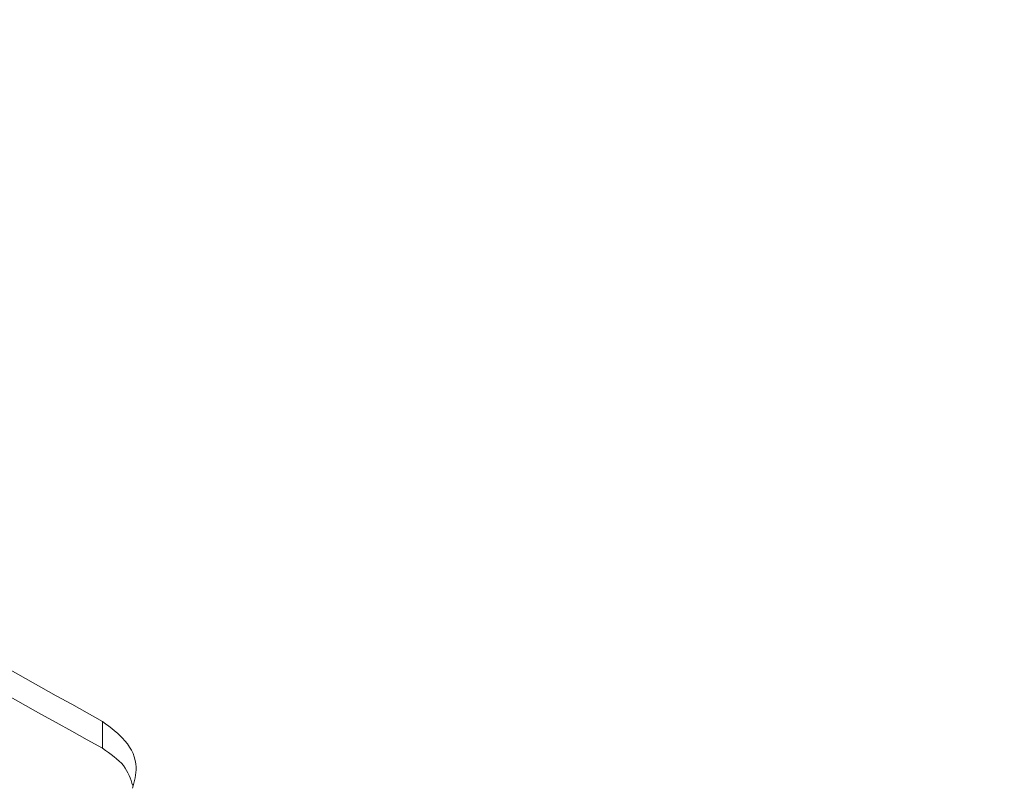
# Model space of a CAD drawing. Header units: millimetres. Extents: x 0 to 1260, y 0 to 891.
# Tile 75 of 89: x 992 to 1004, y 772 to 781. Entities that reach past the tile are written whole.
import ezdxf

# ---------------------------------------------------------------- set-up
doc = ezdxf.new("R2010")
doc.units = ezdxf.units.MM
doc.header["$LTSCALE"] = 3

msp = doc.modelspace()

# ---------------------------------------------------------------- linework, layer by layer
at = {"color": 7, "linetype": 'Continuous', "lineweight": 15}
msp.add_line((993.053, 772.415), (993.053, 772.741), dxfattribs=at)
at = {"color": 7, "linetype": 'Continuous', "lineweight": 15, "flags": 128}
for points in [[(993.053, 772.741), (992.865, 772.846), (992.678, 772.95), (992.491, 773.054), (992.304, 773.158), (992.117, 773.262), (991.93, 773.366), (991.743, 773.469), (991.555, 773.573)], [(991.555, 773.246), (991.743, 773.143), (991.93, 773.039), (992.117, 772.935), (992.304, 772.831), (992.491, 772.727), (992.678, 772.623), (992.865, 772.519), (993.053, 772.415)]]:
    msp.add_lwpolyline(points, dxfattribs=at)
at = {"color": 7, "linetype": 'Continuous', "lineweight": 15}
for points, knots in [([(973.943, 707.328), (977.353, 708.212), (984.181, 709.983), (994.298, 712.798), (1004.205, 715.846), (1013.76, 719.224), (1022.385, 722.795), (1029.91, 726.631), (1036.362, 730.634), (1042.253, 734.919), (1048.034, 739.8), (1053.747, 745.234), (1059.717, 751.099), (1065.841, 756.905), (1072.443, 762.517), (1079.595, 767.598), (1087.351, 772.05), (1095.376, 775.998), (1103.82, 779.65), (1112.712, 783.129), (1121.962, 786.491), (1128.326, 788.69), (1131.508, 789.79)], [0, 0, 0, 0, 0.051658, 0.103451, 0.155176, 0.206737, 0.2582, 0.301639, 0.345242, 0.388927, 0.432477, 0.486699, 0.541062, 0.59534, 0.64939, 0.703348, 0.751777, 0.800326, 0.848961, 0.897507, 0.948751, 1, 1, 1, 1]), ([(1131.609, 789.559), (1128.426, 788.477), (1122.059, 786.314), (1114.856, 783.731), (1107.233, 780.851), (1099.277, 777.642), (1090.877, 773.726), (1084.558, 770.344), (1079.28, 767.211), (1073.746, 763.363), (1068.101, 758.777), (1061.979, 753.206), (1055.359, 746.678), (1048.493, 740.08), (1041.825, 734.403), (1035.257, 729.634), (1027.705, 725.274), (1018.793, 721.105), (1008.673, 717.22), (997.441, 713.572), (985.856, 710.226), (977.968, 708.134), (974.023, 707.088)], [0, 0, 0, 0, 0.051216, 0.102447, 0.117423, 0.177348, 0.236657, 0.266552, 0.296442, 0.341252, 0.386149, 0.431032, 0.499132, 0.567219, 0.615226, 0.663196, 0.712798, 0.762427, 0.821385, 0.88038, 0.940184, 1, 1, 1, 1]), ([(974.284, 705.612), (977.729, 706.386), (984.621, 707.937), (994.711, 710.382), (1004.499, 713.017), (1013.534, 715.806), (1021.881, 718.842), (1029.545, 722.145), (1036.685, 725.946), (1042.556, 729.859), (1047.393, 733.631), (1052.792, 738.294), (1059.058, 744.311), (1066.407, 751.596), (1072.914, 757.532), (1078.672, 762.055), (1083.32, 765.308), (1088.328, 768.407), (1094.712, 771.978), (1102.611, 775.915), (1112.105, 780.146), (1121.904, 784.187), (1128.578, 786.791), (1131.917, 788.094)], [0, 0, 0, 0, 0.05109, 0.1022, 0.151087, 0.200104, 0.243454, 0.28707, 0.331827, 0.377103, 0.410479, 0.443864, 0.510992, 0.578065, 0.64519, 0.678554, 0.712014, 0.745785, 0.77965, 0.83443, 0.889394, 0.944676, 1, 1, 1, 1]), ([(1017.236, 748.041), (1014.588, 748.865), (1009.272, 750.519), (1001.658, 753.465), (994.354, 756.755), (988.038, 760.117), (982.695, 763.406), (978.203, 766.558), (974.119, 769.868), (970.477, 773.274), (968.468, 775.613), (967.478, 776.766)], [0, 0, 0, 0, 0.121601, 0.244244, 0.371536, 0.500042, 0.598872, 0.698265, 0.799415, 0.901167, 1, 1, 1, 1]), ([(1017.369, 748.191), (1014.933, 748.967), (1010.043, 750.525), (1003.043, 753.232), (996.321, 756.206), (990.055, 759.413), (984.304, 762.8), (979.068, 766.357), (974.333, 770.117), (970.556, 773.636), (968.548, 775.918), (967.73, 776.847)], [0, 0, 0, 0, 0.112907, 0.226593, 0.342745, 0.459753, 0.572661, 0.686357, 0.80253, 0.919556, 1, 1, 1, 1]), ([(1017.144, 747.273), (1015.157, 747.898), (1010.688, 749.305), (1004.037, 751.795), (997.194, 754.726), (990.696, 757.936), (984.689, 761.35), (979.23, 764.923), (974.334, 768.646), (969.915, 772.549), (967.488, 775.274), (966.269, 776.642)], [0, 0, 0, 0, 0.089518, 0.201425, 0.314111, 0.429233, 0.545192, 0.656896, 0.769364, 0.884258, 1, 1, 1, 1]), ([(966.382, 776.71), (967.555, 775.392), (969.908, 772.747), (974.241, 768.889), (979.164, 765.119), (984.647, 761.522), (990.596, 758.133), (996.988, 754.954), (1003.886, 751.98), (1010.659, 749.435), (1015.213, 748.001), (1017.196, 747.376)], [0, 0, 0, 0, 0.111688, 0.224157, 0.339066, 0.454808, 0.566729, 0.679415, 0.794527, 0.910482, 1, 1, 1, 1]), ([(993.416, 771.929), (993.44, 772.014), (993.494, 772.209), (993.37, 772.503), (993.153, 772.666), (993.053, 772.741)], [0, 0, 0, 0, 0.295177, 0.674399, 1, 1, 1, 1]), ([(993.053, 772.415), (993.149, 772.348), (993.339, 772.214), (993.394, 772.045), (993.421, 771.961)], [0, 0, 0, 0, 0.5042769, 1, 1, 1, 1])]:
    msp.add_open_spline(points, degree=3, knots=knots, dxfattribs=at)
at = {"color": 8, "linetype": 'Continuous', "lineweight": 15}
msp.add_open_spline([(1130.086, 787.112), (1127.126, 785.974), (1120.558, 783.448), (1110.572, 779.34), (1100.274, 774.692), (1090.672, 769.733), (1081.94, 764.405), (1073.936, 758.343), (1066.485, 751.557), (1059.96, 745.086), (1054.142, 739.46), (1048.896, 734.733), (1043.242, 730.225), (1036.99, 726.052), (1029.998, 722.258), (1022.25, 718.874), (1013.718, 715.747), (1004.573, 712.9), (994.79, 710.235), (984.694, 707.746), (977.803, 706.162), (974.357, 705.37)], degree=3, knots=[0, 0, 0, 0, 0.049557, 0.109958, 0.170797, 0.231611, 0.289309, 0.347539, 0.41529, 0.483087, 0.52826, 0.573432, 0.618544, 0.662472, 0.706385, 0.751997, 0.79763, 0.847064, 0.896661, 0.948314, 1, 1, 1, 1], dxfattribs=at)

doc.saveas('drawing.dxf')
